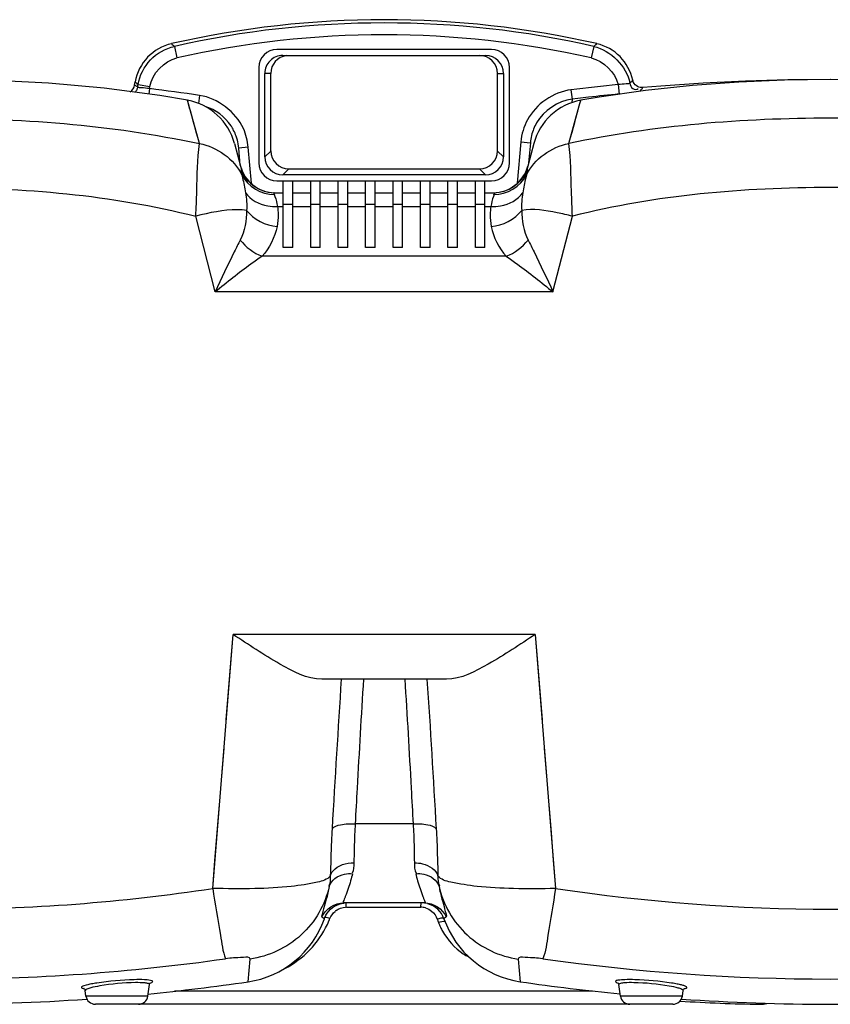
# Model space of a CAD drawing. Header units: millimetres. Extents: x 0 to 297, y 0 to 210.
# Tile 36 of 46: x 209 to 226, y 153 to 174. Entities that reach past the tile are written whole.
import ezdxf

# ---------------------------------------------------------------- set-up
doc = ezdxf.new("R2010")
doc.units = ezdxf.units.MM
doc.header["$LTSCALE"] = 16.335
doc.layers.get('0').update_dxf_attribs({"linetype": 'CONTINUOUS'})
doc.layers.add('08_SURFACES', color=7, linetype='CONTINUOUS')

msp = doc.modelspace()

# ---------------------------------------------------------------- linework, layer by layer
at = {"color": 9, "linetype": 'Continuous'}
for p, q in [((212.116, 173.417), (212.175, 173.361)), ((212.116, 173.417), (212.116, 173.417)), ((212.175, 173.361), (212.23, 173.118)), ((220.966, 173.361), (220.912, 173.118)), ((220.966, 173.361), (221.025, 173.417)), ((221.024, 173.416), (221.026, 173.417)), ((214.196, 172.795), (214.071, 172.795)), ((218.946, 172.795), (219.071, 172.795)), ((211.405, 172.511), (211.342, 172.549)), ((211.354, 172.616), (211.414, 172.562)), ((211.37, 172.601), (211.388, 172.585)), ((211.388, 172.585), (211.414, 172.562)), ((211.405, 172.511), (211.414, 172.562)), ((211.414, 172.562), (211.659, 172.519)), ((211.651, 172.476), (211.637, 172.36)), ((211.651, 172.476), (211.659, 172.519)), ((220.486, 172.451), (220.511, 172.253)), ((221.474, 172.562), (221.494, 172.363)), ((212.481, 172.119), (212.45, 172.232)), ((212.704, 172.332), (212.68, 172.167)), ((220.511, 172.253), (220.503, 172.182)), ((220.628, 172.267), (220.511, 172.253)), ((220.659, 172.115), (220.692, 172.232)), ((220.441, 171.324), (220.659, 172.115)), ((220.671, 172.156), (220.679, 172.188)), ((213.724, 171.248), (213.525, 171.231)), ((213.79, 170.497), (213.724, 171.248)), ((219.436, 171.36), (219.361, 170.497)), ((219.436, 171.36), (219.636, 171.343)), ((214.196, 171.169), (214.071, 171.044)), ((218.946, 171.169), (219.071, 171.044)), ((214.571, 170.795), (214.446, 170.67)), ((218.571, 170.795), (218.696, 170.67)), ((213.79, 170.497), (213.777, 170.496)), ((214.336, 170.009), (214.458, 170.009)), ((214.658, 170.045), (214.458, 170.045)), ((214.658, 170.009), (215.033, 170.009)), ((215.233, 170.045), (215.033, 170.045)), ((215.233, 170.009), (215.608, 170.009)), ((215.808, 170.045), (215.608, 170.045)), ((215.808, 170.009), (216.183, 170.009)), ((216.383, 170.045), (216.183, 170.045)), ((216.383, 170.009), (216.758, 170.009)), ((216.958, 170.045), (216.758, 170.045)), ((216.958, 170.009), (217.333, 170.009)), ((217.533, 170.045), (217.333, 170.045)), ((217.533, 170.009), (217.908, 170.009)), ((218.108, 170.045), (217.908, 170.045)), ((218.108, 170.009), (218.483, 170.009)), ((218.683, 170.045), (218.483, 170.045)), ((218.683, 170.009), (218.806, 170.009)), ((213.032, 168.217), (212.625, 169.804)), ((220.109, 168.217), (220.517, 169.804)), ((219.129, 168.963), (214.013, 168.963)), ((220.109, 168.217), (213.032, 168.217)), ((212.979, 155.723), (213.406, 161.042)), ((219.736, 161.042), (213.406, 161.042)), ((219.736, 161.042), (219.784, 160.445)), ((219.736, 161.042), (220.163, 155.723)), ((219.784, 160.445), (219.879, 159.254)), ((213.167, 158.068), (213.215, 158.66)), ((219.927, 158.66), (219.975, 158.068)), ((217.178, 157.076), (215.964, 157.076)), ((215.779, 155.327), (217.338, 155.327)), ((213.719, 153.766), (213.76, 154.242)), ((219.381, 154.242), (219.423, 153.767)), ((211.62, 153.467), (210.322, 153.467)), ((220.938, 153.573), (212.181, 153.573)), ((222.82, 153.467), (221.522, 153.467)), ((224.449, 153.296), (224.453, 153.32))]:
    msp.add_line(p, q, dxfattribs=at)
at = {"color": 7, "linetype": 'Continuous'}
for p, q in [((218.821, 173.295), (214.321, 173.295)), ((214.446, 173.17), (218.696, 173.17)), ((213.946, 172.92), (213.946, 170.92)), ((219.196, 170.92), (219.196, 172.92)), ((214.071, 171.044), (214.071, 172.795)), ((214.196, 171.17), (214.196, 172.795)), ((218.946, 171.17), (218.946, 172.795)), ((219.071, 172.795), (219.071, 171.044)), ((213.435, 171.326), (213.562, 170.85)), ((213.556, 170.875), (213.525, 171.231)), ((219.707, 171.326), (219.579, 170.85)), ((219.636, 171.343), (219.599, 170.924)), ((214.571, 170.795), (218.571, 170.795)), ((218.696, 170.67), (214.446, 170.67)), ((214.321, 170.545), (218.821, 170.545)), ((214.458, 169.148), (214.458, 170.545)), ((214.658, 169.148), (214.658, 170.545)), ((215.033, 169.148), (215.033, 170.545)), ((215.233, 169.148), (215.233, 170.545)), ((215.608, 169.148), (215.608, 170.545)), ((215.808, 169.148), (215.808, 170.545)), ((216.183, 169.148), (216.183, 170.545)), ((216.383, 169.148), (216.383, 170.545)), ((216.758, 169.148), (216.758, 170.545)), ((216.958, 169.148), (216.958, 170.545)), ((217.333, 169.148), (217.333, 170.545)), ((217.533, 169.148), (217.533, 170.545)), ((217.908, 169.148), (217.908, 170.545)), ((218.108, 169.148), (218.108, 170.545)), ((218.483, 169.148), (218.483, 170.545)), ((218.683, 169.148), (218.683, 170.545)), ((214.263, 170.295), (214.458, 170.295)), ((214.658, 170.295), (215.033, 170.295)), ((215.233, 170.295), (215.608, 170.295)), ((215.808, 170.295), (216.183, 170.295)), ((216.383, 170.295), (216.758, 170.295)), ((216.958, 170.295), (217.333, 170.295)), ((217.533, 170.295), (217.908, 170.295)), ((218.108, 170.295), (218.483, 170.295)), ((218.683, 170.295), (218.879, 170.295)), ((214.658, 169.148), (214.458, 169.148)), ((215.233, 169.148), (215.033, 169.148)), ((215.808, 169.148), (215.608, 169.148)), ((216.383, 169.148), (216.183, 169.148)), ((216.958, 169.148), (216.758, 169.148)), ((217.533, 169.148), (217.333, 169.148)), ((218.108, 169.148), (217.908, 169.148)), ((218.683, 169.148), (218.483, 169.148)), ((217.875, 160.107), (215.266, 160.107)), ((217.418, 155.42), (215.724, 155.42)), ((211.62, 153.467), (211.654, 153.708)), ((221.522, 153.467), (221.488, 153.708)), ((210.322, 153.467), (210.305, 153.582)), ((222.82, 153.467), (222.836, 153.582)), ((222.622, 153.295), (210.52, 153.295))]:
    msp.add_line(p, q, dxfattribs=at)
at = {"color": 9, "linetype": 'Continuous'}
for points in [[(212.116, 173.417), (212.132, 173.403), (212.15, 173.386), (212.175, 173.361)], [(220.966, 173.361), (220.988, 173.381), (221.005, 173.398), (221.017, 173.409)], [(211.35, 172.544), (211.344, 172.548), (211.342, 172.549)], [(211.354, 172.616), (211.354, 172.616), (211.37, 172.601)], [(212.452, 172.226), (212.45, 172.232), (212.45, 172.232)], [(212.7, 171.324), (212.47, 172.16), (212.462, 172.191), (212.452, 172.226)], [(220.511, 172.253), (220.51, 172.239), (220.508, 172.224), (220.506, 172.208), (220.504, 172.189), (220.503, 172.181)], [(220.679, 172.188), (220.69, 172.225), (220.691, 172.232), (220.691, 172.232)], [(212.531, 171.937), (212.512, 172.007), (212.495, 172.068), (212.481, 172.119)], [(220.441, 171.324), (220.476, 171.449), (220.508, 171.564), (220.537, 171.67), (220.564, 171.767), (220.588, 171.854), (220.609, 171.933), (220.628, 172.003), (220.645, 172.064), (220.659, 172.115)], [(212.7, 171.324), (212.666, 171.45), (212.633, 171.567), (212.604, 171.673), (212.577, 171.771), (212.531, 171.937)], [(213.262, 159.254), (213.31, 159.849), (213.358, 160.445), (213.406, 161.042)], [(212.979, 155.723), (213.026, 156.305), (213.12, 157.478)], [(220.022, 157.478), (220.069, 156.891), (220.116, 156.305), (220.163, 155.723)], [(217.685, 155.076), (217.688, 155.068), (217.69, 155.061), (217.693, 155.053), (217.696, 155.046), (217.699, 155.038), (217.701, 155.031), (217.704, 155.023), (217.707, 155.016), (217.71, 155.008)]]:
    msp.add_lwpolyline(points, dxfattribs=at)
at = {"color": 7, "linetype": 'Continuous'}
for points in [[(212.45, 172.232), (211.871, 172.329), (210.701, 172.484), (209.536, 172.589), (208.411, 172.648), (207.331, 172.669), (206.267, 172.656), (205.228, 172.61), (204.225, 172.533), (203.234, 172.423), (202.256, 172.278), (201.317, 172.099), (200.984, 172.025)], [(231.15, 172.232), (230.779, 172.296), (229.812, 172.436), (228.832, 172.541), (227.861, 172.613), (226.901, 172.655), (225.932, 172.67), (224.963, 172.656), (224.003, 172.614), (223.03, 172.543), (222.048, 172.438), (221.078, 172.299), (220.692, 172.232)], [(221.993, 172.498), (221.963, 172.497), (221.934, 172.501), (221.905, 172.509), (221.878, 172.522), (221.853, 172.538), (221.831, 172.558), (221.812, 172.581), (221.797, 172.606), (221.786, 172.634), (221.78, 172.654)], [(215.318, 155.085), (215.329, 155.113), (215.352, 155.161), (215.38, 155.206), (215.412, 155.247), (215.449, 155.285), (215.489, 155.319), (215.533, 155.349), (215.58, 155.373), (215.629, 155.393), (215.68, 155.407), (215.732, 155.416)], [(211.654, 153.71), (211.656, 153.718), (211.661, 153.73), (211.667, 153.739), (211.671, 153.743)], [(221.469, 153.745), (221.468, 153.746), (221.467, 153.746), (221.47, 153.744), (221.475, 153.738), (221.481, 153.729), (221.486, 153.717), (221.488, 153.71)], [(210.285, 153.624), (210.282, 153.625), (210.278, 153.626), (210.276, 153.627), (210.277, 153.626), (210.28, 153.625), (210.286, 153.62), (210.293, 153.612), (210.3, 153.6), (210.305, 153.587), (210.305, 153.582)], [(222.836, 153.582), (222.837, 153.586), (222.841, 153.599), (222.848, 153.612), (222.856, 153.62), (222.861, 153.624), (222.864, 153.626), (222.865, 153.627)]]:
    msp.add_lwpolyline(points, dxfattribs=at)
at = {"color": 9, "linetype": 'Continuous'}
for centre, radius, start, end in [((216.571, 153.92), 19.932, 77.26, 102.74), ((216.571, 153.92), 19.683, 77.26, 102.74), ((206.071, 127.67), 45.152, 81.5518, 82.9005), ((226.168, 126.264), 46.535, 95.789, 97.0124), ((226.146, 126.436), 46.162, 96.5821, 96.8653), ((226.174, 126.184), 46.416, 95.7871, 96.5815), ((212.526, 171.144), 1.002, 27.1868, 33.513), ((212.517, 171.141), 1.211, 5.0682, 24.2081), ((214.338, 170.545), 0.55, 185, 186.5075), ((214.693, 170.488), 0.482, 208.5238, 210.1154), ((218.449, 170.488), 0.481, 329.8948, 331.4856), ((207.212, 193.507), 38.222, 270.0137, 278.6787), ((225.921, 193.673), 38.384, 261.3721, 278.628), ((215.779, 154.972), 0.355, 90.006, 92.9063), ((217.338, 154.963), 0.364, 74.1138, 90.003), ((215.781, 154.958), 0.37, 125.5544, 130.238), ((213.521, 155.848), 2.058, 332.3786, 336.9379), ((213.522, 155.848), 2.057, 336.9374, 338.3847), ((219.006, 155.502), 1.387, 200.8672, 205.1015), ((219.008, 155.503), 1.389, 205.0991, 209.1331), ((218.973, 155.473), 1.343, 236.4011, 242.0913), ((207.214, 196.607), 42.785, 270.009, 278.1057), ((225.921, 196.769), 42.945, 261.933, 278.066), ((222.027, 150.15), 3.634, 80.0323, 81.042)]:
    msp.add_arc(centre, radius, start, end, dxfattribs=at)
at = {"color": 7, "linetype": 'Continuous'}
for centre, radius, start, end in [((212.339, 172.442), 1, 102.8693, 170), ((214.321, 172.92), 0.375, 90, 180), ((218.821, 172.92), 0.375, 0, 90), ((220.803, 172.442), 1, 12.2427, 77.1307), ((214.571, 172.795), 0.375, 97.4462, 180), ((218.571, 172.795), 0.375, 0, 90), ((211.145, 172.584), 0.2, 300.6201, 350), ((212.228, 171.002), 1.25, 15, 79.7466), ((220.914, 171.002), 1.25, 100.2529, 165), ((212.526, 171.144), 1.002, 19.5316, 27.1894), ((220.645, 171.253), 1.014, 150.1216, 166.374), ((212.525, 171.144), 1.003, 14.7351, 19.5172), ((212.522, 171.143), 1.007, 5.0237, 14.742), ((220.645, 171.254), 1.013, 166.4124, 174.9846), ((214.571, 171.17), 0.375, 180, 270), ((218.571, 171.17), 0.375, 270, 360), ((214.287, 171.045), 0.75, 195, 268.1692), ((214.321, 170.92), 0.375, 180, 270), ((218.821, 170.92), 0.375, 270, 360), ((218.855, 171.045), 0.75, 270, 345), ((217.352, 154.92), 0.5, 19.3153, 74.2924), ((213.43, 155.745), 2, 278.3026, 340.715), ((219.712, 155.747), 2, 199.3157, 261.697), ((210.52, 153.495), 0.2, 188, 270), ((211.422, 153.495), 0.2, 270, 352), ((221.72, 153.495), 0.2, 188, 270), ((222.622, 153.495), 0.2, 270, 352), ((224.786, 183.295), 30, 266.1505, 269.3563), ((224.454, 153.796), 0.5, 269.3565, 285.5635)]:
    msp.add_arc(centre, radius, start, end, dxfattribs=at)
for centre, major_axis, ratio, start_param, end_param in [((214.446, 172.795), (0.375, 0), 0.999201, 1.570796, 3.141593), ((218.696, 172.795), (0.375, 0), 0.999201, 0, 1.570796), ((214.446, 171.045), (0.266, 0.266), 0.998404, 2.356993, 3.926192), ((218.696, 171.045), (-0.266, 0.266), 0.998404, -3.926192, -2.356993)]:
    msp.add_ellipse(centre, major_axis=major_axis, ratio=ratio, start_param=start_param, end_param=end_param, dxfattribs=at)
at = {"color": 9, "linetype": 'Continuous'}
for points, knots in [([(211.414, 172.562), (211.447, 172.751), (211.63, 173.118), (211.988, 173.318), (212.175, 173.361)], [0, 0, 0, 0, 0.500162, 1, 1, 1, 1]), ([(221.78, 172.654), (221.778, 172.661), (221.753, 172.61), (221.737, 172.608), (221.722, 172.593)], [0, 0, 0, 0, 0.255237, 1, 1, 1, 1]), ([(211.405, 172.511), (211.401, 172.49), (211.387, 172.448), (211.365, 172.409), (211.35, 172.392)], [0, 0, 0, 0, 0.491455, 1, 1, 1, 1]), ([(211.651, 172.476), (211.596, 172.48), (211.52, 172.499), (211.424, 172.492), (211.405, 172.511)], [0, 0, 0, 0, 0.671874, 1, 1, 1, 1]), ([(221.722, 172.593), (221.707, 172.571), (221.604, 172.579), (221.531, 172.561), (221.474, 172.562)], [0, 0, 0, 0, 0.318051, 1, 1, 1, 1]), ([(221.722, 172.593), (221.731, 172.55), (221.753, 172.457), (221.867, 172.452), (221.895, 172.478)], [0, 0, 0, 0, 0.536613, 1, 1, 1, 1]), ([(221.993, 172.498), (221.986, 172.498), (221.973, 172.462), (221.95, 172.45), (221.935, 172.435)], [0, 0, 0, 0, 0.257005, 1, 1, 1, 1]), ([(201.297, 171.223), (203.154, 171.669), (206.993, 172.013), (210.832, 171.722), (212.7, 171.324)], [0, 0, 0, 0, 0.499932, 1, 1, 1, 1]), ([(231.4, 171.324), (229.606, 171.707), (225.921, 172.004), (222.236, 171.707), (220.441, 171.324)], [0, 0, 0, 0, 0.500001, 1, 1, 1, 1]), ([(212.625, 169.804), (212.632, 169.978), (212.656, 170.485), (212.656, 170.994), (212.7, 171.324)], [0, 0, 0, 0, 0.343429, 1, 1, 1, 1]), ([(220.517, 169.804), (220.51, 169.978), (220.486, 170.485), (220.485, 170.994), (220.441, 171.324)], [0, 0, 0, 0, 0.34347, 1, 1, 1, 1]), ([(213.562, 170.85), (213.567, 170.834), (213.574, 170.8), (213.576, 170.764), (213.575, 170.746)], [0, 0, 0, 0, 0.477898, 1, 1, 1, 1]), ([(219.579, 170.85), (219.575, 170.834), (219.568, 170.8), (219.566, 170.764), (219.566, 170.746)], [0, 0, 0, 0, 0.4779, 1, 1, 1, 1]), ([(213.575, 170.746), (213.575, 170.736), (213.579, 170.709), (213.585, 170.682), (213.59, 170.666)], [0, 0, 0, 0, 0.376741, 1, 1, 1, 1]), ([(213.59, 170.666), (213.595, 170.646), (213.623, 170.524), (213.647, 170.4), (213.665, 170.296)], [0, 0, 0, 0, 0.161481, 1, 1, 1, 1]), ([(219.552, 170.666), (219.547, 170.646), (219.518, 170.524), (219.495, 170.4), (219.477, 170.296)], [0, 0, 0, 0, 0.161449, 1, 1, 1, 1]), ([(219.566, 170.746), (219.567, 170.736), (219.562, 170.709), (219.556, 170.682), (219.552, 170.666)], [0, 0, 0, 0, 0.376745, 1, 1, 1, 1]), ([(201.726, 169.781), (203.496, 170.237), (207.174, 170.565), (210.852, 170.249), (212.625, 169.804)], [0, 0, 0, 0, 0.49998, 1, 1, 1, 1]), ([(231.325, 169.804), (229.567, 170.245), (225.921, 170.563), (222.275, 170.245), (220.517, 169.804)], [0, 0, 0, 0, 0.500001, 1, 1, 1, 1]), ([(213.665, 170.296), (213.764, 170.145), (214.02, 170.016), (214.267, 170.005), (214.336, 170.009)], [0, 0, 0, 0, 0.724572, 1, 1, 1, 1]), ([(214.263, 170.295), (214.26, 170.295), (214.249, 170.281), (214.264, 170.268), (214.27, 170.258)], [0, 0, 0, 0, 0.187585, 1, 1, 1, 1]), ([(214.267, 170.258), (214.273, 170.244), (214.301, 170.163), (214.321, 170.079), (214.336, 170.009)], [0, 0, 0, 0, 0.169364, 1, 1, 1, 1]), ([(218.806, 170.009), (218.874, 170.005), (219.122, 170.016), (219.378, 170.145), (219.477, 170.296)], [0, 0, 0, 0, 0.275427, 1, 1, 1, 1]), ([(218.875, 170.258), (218.869, 170.244), (218.841, 170.163), (218.821, 170.079), (218.806, 170.009)], [0, 0, 0, 0, 0.169386, 1, 1, 1, 1]), ([(218.879, 170.295), (218.881, 170.295), (218.893, 170.281), (218.877, 170.268), (218.872, 170.258)], [0, 0, 0, 0, 0.187712, 1, 1, 1, 1]), ([(220.517, 169.804), (220.411, 169.831), (220.063, 169.905), (219.697, 169.97), (219.453, 169.926)], [0, 0, 0, 0, 0.30652, 1, 1, 1, 1]), ([(213.689, 169.926), (213.626, 169.937), (213.266, 169.949), (212.91, 169.877), (212.625, 169.804)], [0, 0, 0, 0, 0.17811, 1, 1, 1, 1]), ([(213.554, 169.304), (213.512, 169.223), (213.332, 168.863), (213.16, 168.5), (213.032, 168.217)], [0, 0, 0, 0, 0.228058, 1, 1, 1, 1]), ([(219.588, 169.304), (219.63, 169.223), (219.81, 168.863), (219.981, 168.5), (220.109, 168.217)], [0, 0, 0, 0, 0.228055, 1, 1, 1, 1]), ([(214.013, 168.963), (213.934, 168.91), (213.599, 168.672), (213.276, 168.418), (213.032, 168.217)], [0, 0, 0, 0, 0.231552, 1, 1, 1, 1]), ([(219.129, 168.963), (219.208, 168.91), (219.542, 168.672), (219.866, 168.418), (220.109, 168.217)], [0, 0, 0, 0, 0.23155, 1, 1, 1, 1]), ([(216.138, 160.107), (216.09, 159.345), (216.033, 158.334), (215.977, 157.324), (215.964, 157.076)], [0, 0, 0, 0, 0.754638, 1, 1, 1, 1]), ([(217.003, 160.107), (217.052, 159.345), (217.109, 158.334), (217.164, 157.324), (217.178, 157.076)], [0, 0, 0, 0, 0.754638, 1, 1, 1, 1]), ([(215.48, 156.973), (215.475, 156.885), (215.458, 156.555), (215.451, 156.224), (215.443, 155.981)], [0, 0, 0, 0, 0.265712, 1, 1, 1, 1]), ([(215.48, 156.973), (215.521, 157.024), (215.7, 157.072), (215.862, 157.081), (215.964, 157.076)], [0, 0, 0, 0, 0.390421, 1, 1, 1, 1]), ([(215.964, 157.076), (215.959, 157.002), (215.944, 156.73), (215.942, 156.457), (215.937, 156.257)], [0, 0, 0, 0, 0.270211, 1, 1, 1, 1]), ([(217.178, 157.076), (217.28, 157.081), (217.442, 157.072), (217.62, 157.024), (217.661, 156.973)], [0, 0, 0, 0, 0.609579, 1, 1, 1, 1]), ([(217.178, 157.076), (217.183, 157.002), (217.197, 156.73), (217.2, 156.457), (217.205, 156.257)], [0, 0, 0, 0, 0.270215, 1, 1, 1, 1]), ([(217.661, 156.973), (217.667, 156.885), (217.684, 156.555), (217.691, 156.224), (217.698, 155.981)], [0, 0, 0, 0, 0.265715, 1, 1, 1, 1]), ([(215.443, 155.981), (215.453, 156.022), (215.553, 156.201), (215.782, 156.259), (215.937, 156.257)], [0, 0, 0, 0, 0.209964, 1, 1, 1, 1]), ([(217.205, 156.257), (217.263, 156.258), (217.452, 156.242), (217.667, 156.115), (217.698, 155.981)], [0, 0, 0, 0, 0.29776, 1, 1, 1, 1]), ([(215.443, 155.981), (215.382, 155.904), (215.079, 155.827), (214.563, 155.745), (213.819, 155.71), (213.272, 155.713), (212.979, 155.723)], [0, 0, 0, 0, 0.11828, 0.341647, 0.64811, 1, 1, 1, 1]), ([(215.421, 155.763), (215.453, 155.896), (215.662, 156.034), (215.853, 156.036), (215.909, 156.031)], [0, 0, 0, 0, 0.708633, 1, 1, 1, 1]), ([(215.909, 156.031), (215.897, 155.982), (215.854, 155.82), (215.796, 155.664), (215.757, 155.555)], [0, 0, 0, 0, 0.30672, 1, 1, 1, 1]), ([(217.233, 156.031), (217.289, 156.036), (217.48, 156.034), (217.688, 155.896), (217.721, 155.763)], [0, 0, 0, 0, 0.291366, 1, 1, 1, 1]), ([(217.233, 156.031), (217.245, 155.981), (217.288, 155.82), (217.346, 155.663), (217.385, 155.554)], [0, 0, 0, 0, 0.306829, 1, 1, 1, 1]), ([(220.163, 155.723), (219.869, 155.712), (219.322, 155.711), (218.579, 155.745), (218.063, 155.827), (217.76, 155.904), (217.698, 155.981)], [0, 0, 0, 0, 0.351891, 0.658354, 0.88172, 1, 1, 1, 1]), ([(212.979, 155.723), (213.029, 155.395), (213.121, 154.907), (213.188, 154.406), (213.247, 154.249)], [0, 0, 0, 0, 0.66403, 1, 1, 1, 1]), ([(215.421, 155.763), (215.334, 155.381), (214.914, 154.651), (214.151, 154.298), (213.76, 154.242)], [0, 0, 0, 0, 0.498451, 1, 1, 1, 1]), ([(215.421, 155.763), (215.404, 155.673), (215.369, 155.519), (215.304, 155.317), (215.285, 155.21), (215.255, 155.135), (215.268, 155.126)], [0, 0, 0, 0, 0.420492, 0.7318, 0.92631, 1, 1, 1, 1]), ([(217.721, 155.763), (217.738, 155.673), (217.772, 155.519), (217.838, 155.317), (217.857, 155.21), (217.886, 155.135), (217.873, 155.126)], [0, 0, 0, 0, 0.420344, 0.731685, 0.926273, 1, 1, 1, 1]), ([(217.721, 155.763), (217.807, 155.381), (218.228, 154.651), (218.991, 154.298), (219.381, 154.242)], [0, 0, 0, 0, 0.498454, 1, 1, 1, 1]), ([(220.163, 155.723), (220.114, 155.395), (220.022, 154.907), (219.958, 154.405), (219.895, 154.249)], [0, 0, 0, 0, 0.663934, 1, 1, 1, 1]), ([(215.757, 155.555), (215.75, 155.536), (215.743, 155.503), (215.698, 155.42), (215.724, 155.42)], [0, 0, 0, 0, 0.445333, 1, 1, 1, 1]), ([(217.385, 155.554), (217.392, 155.535), (217.399, 155.502), (217.444, 155.42), (217.418, 155.42)], [0, 0, 0, 0, 0.445412, 1, 1, 1, 1]), ([(215.779, 155.327), (215.778, 155.346), (215.774, 155.376), (215.772, 155.408), (215.766, 155.418)], [0, 0, 0, 0, 0.637266, 1, 1, 1, 1]), ([(217.338, 155.327), (217.339, 155.349), (217.346, 155.37), (217.342, 155.42), (217.352, 155.42)], [0, 0, 0, 0, 0.689026, 1, 1, 1, 1]), ([(215.268, 155.126), (215.282, 155.117), (215.285, 155.108), (215.323, 155.085), (215.318, 155.085)], [0, 0, 0, 0, 0.768751, 1, 1, 1, 1]), ([(215.434, 155.09), (215.418, 155.097), (215.385, 155.108), (215.35, 155.113), (215.334, 155.114)], [0, 0, 0, 0, 0.526822, 1, 1, 1, 1]), ([(217.873, 155.126), (217.86, 155.117), (217.844, 155.104), (217.828, 155.089), (217.824, 155.085)], [0, 0, 0, 0, 0.734471, 1, 1, 1, 1]), ([(217.842, 155.026), (217.844, 155.026), (217.846, 155.024), (217.847, 155.022), (217.848, 155.021)], [0, 0, 0, 0, 0.54068, 1, 1, 1, 1]), ([(213.76, 154.242), (213.765, 154.29), (213.482, 154.265), (213.371, 154.267), (213.247, 154.249)], [0, 0, 0, 0, 0.278215, 1, 1, 1, 1]), ([(219.894, 154.249), (219.771, 154.267), (219.66, 154.264), (219.377, 154.29), (219.381, 154.242)], [0, 0, 0, 0, 0.718493, 1, 1, 1, 1]), ([(210.439, 153.721), (210.386, 153.711), (210.332, 153.694), (210.223, 153.667), (210.226, 153.646)], [0, 0, 0, 0, 0.719338, 1, 1, 1, 1]), ([(211.361, 153.748), (211.109, 153.745), (210.794, 153.715), (210.485, 153.656), (210.423, 153.64)], [0, 0, 0, 0, 0.797407, 1, 1, 1, 1]), ([(210.549, 153.74), (210.53, 153.737), (210.493, 153.731), (210.457, 153.724), (210.439, 153.721)], [0, 0, 0, 0, 0.519424, 1, 1, 1, 1]), ([(211.721, 153.772), (211.723, 153.788), (211.634, 153.805), (211.591, 153.808), (211.548, 153.81)], [0, 0, 0, 0, 0.271195, 1, 1, 1, 1]), ([(211.654, 153.708), (211.655, 153.718), (211.613, 153.737), (211.586, 153.739), (211.562, 153.741)], [0, 0, 0, 0, 0.291543, 1, 1, 1, 1]), ([(211.667, 153.739), (211.679, 153.743), (211.697, 153.75), (211.715, 153.761), (211.719, 153.767)], [0, 0, 0, 0, 0.631447, 1, 1, 1, 1]), ([(211.719, 153.767), (211.719, 153.768), (211.72, 153.77), (211.721, 153.771), (211.721, 153.772)], [0, 0, 0, 0, 0.525963, 1, 1, 1, 1]), ([(221.614, 153.81), (221.565, 153.809), (221.518, 153.805), (221.418, 153.79), (221.421, 153.772)], [0, 0, 0, 0, 0.729642, 1, 1, 1, 1]), ([(221.421, 153.772), (221.422, 153.765), (221.443, 153.751), (221.461, 153.744), (221.475, 153.739)], [0, 0, 0, 0, 0.334286, 1, 1, 1, 1]), ([(221.611, 153.744), (221.582, 153.742), (221.544, 153.737), (221.493, 153.725), (221.488, 153.713)], [0, 0, 0, 0, 0.687174, 1, 1, 1, 1]), ([(221.488, 153.713), (221.488, 153.712), (221.488, 153.71), (221.488, 153.709), (221.488, 153.708)], [0, 0, 0, 0, 0.501422, 1, 1, 1, 1]), ([(222.547, 153.676), (222.301, 153.719), (221.988, 153.749), (221.674, 153.749), (221.611, 153.744)], [0, 0, 0, 0, 0.797308, 1, 1, 1, 1]), ([(222.593, 153.74), (222.339, 153.78), (222.012, 153.809), (221.684, 153.813), (221.614, 153.81)], [0, 0, 0, 0, 0.783629, 1, 1, 1, 1]), ([(222.76, 153.709), (222.743, 153.713), (222.709, 153.72), (222.674, 153.726), (222.656, 153.729)], [0, 0, 0, 0, 0.474248, 1, 1, 1, 1]), ([(222.835, 153.69), (222.824, 153.693), (222.799, 153.7), (222.773, 153.706), (222.76, 153.709)], [0, 0, 0, 0, 0.464604, 1, 1, 1, 1]), ([(222.916, 153.646), (222.917, 153.655), (222.881, 153.676), (222.856, 153.684), (222.835, 153.69)], [0, 0, 0, 0, 0.300387, 1, 1, 1, 1]), ([(210.226, 153.646), (210.227, 153.639), (210.25, 153.627), (210.269, 153.624), (210.283, 153.622)], [0, 0, 0, 0, 0.323535, 1, 1, 1, 1]), ([(210.306, 153.587), (210.306, 153.586), (210.305, 153.585), (210.305, 153.583), (210.305, 153.582)], [0, 0, 0, 0, 0.511855, 1, 1, 1, 1]), ([(210.423, 153.64), (210.395, 153.632), (210.357, 153.619), (210.31, 153.6), (210.306, 153.587)], [0, 0, 0, 0, 0.675872, 1, 1, 1, 1]), ([(222.836, 153.582), (222.838, 153.594), (222.792, 153.619), (222.76, 153.628), (222.734, 153.635)], [0, 0, 0, 0, 0.297633, 1, 1, 1, 1]), ([(222.857, 153.621), (222.87, 153.624), (222.889, 153.628), (222.909, 153.636), (222.914, 153.642)], [0, 0, 0, 0, 0.641049, 1, 1, 1, 1]), ([(222.914, 153.642), (222.914, 153.642), (222.915, 153.644), (222.915, 153.645), (222.916, 153.646)], [0, 0, 0, 0, 0.521034, 1, 1, 1, 1])]:
    msp.add_open_spline(points, degree=3, knots=knots, dxfattribs=at)
for points in [[(220.966, 173.361), (221.317, 173.281), (221.648, 172.945), (221.722, 172.593)], [(211.659, 172.519), (211.707, 172.791), (211.961, 173.057), (212.23, 173.118)], [(220.912, 173.118), (221.169, 173.06), (221.413, 172.818), (221.474, 172.562)], [(220.486, 172.451), (220.121, 172.406), (219.749, 172.15), (219.575, 171.825)], [(213.622, 171.638), (213.464, 171.988), (213.084, 172.276), (212.704, 172.332)], [(220.511, 172.253), (220.215, 172.216), (219.915, 172.016), (219.766, 171.758)], [(213.362, 171.697), (213.237, 171.885), (213.036, 172.036), (212.82, 172.102)], [(219.575, 171.825), (219.498, 171.682), (219.45, 171.521), (219.436, 171.36)], [(212.7, 171.324), (213.064, 171.261), (213.428, 170.997), (213.59, 170.666)], [(219.552, 170.666), (219.714, 170.997), (220.078, 171.261), (220.441, 171.324)], [(213.575, 170.746), (213.684, 170.495), (213.989, 170.295), (214.263, 170.295)], [(213.59, 170.666), (213.705, 170.429), (214.003, 170.254), (214.267, 170.258)], [(218.875, 170.258), (219.138, 170.254), (219.437, 170.429), (219.552, 170.666)], [(218.879, 170.295), (219.153, 170.295), (219.457, 170.495), (219.566, 170.746)], [(213.665, 170.296), (213.686, 170.174), (213.699, 170.049), (213.689, 169.926)], [(219.477, 170.296), (219.455, 170.174), (219.443, 170.049), (219.453, 169.926)], [(214.336, 170.009), (214.343, 169.952), (214.348, 169.896), (214.349, 169.839)], [(218.806, 170.009), (218.798, 169.952), (218.794, 169.894), (218.793, 169.837)], [(213.689, 169.926), (213.684, 169.714), (213.65, 169.493), (213.554, 169.304)], [(213.689, 169.926), (213.829, 169.731), (214.088, 169.61), (214.327, 169.59)], [(214.349, 169.839), (214.351, 169.756), (214.344, 169.672), (214.327, 169.59)], [(218.793, 169.837), (218.791, 169.755), (218.798, 169.671), (218.815, 169.59)], [(218.815, 169.59), (219.054, 169.61), (219.312, 169.731), (219.453, 169.926)], [(219.453, 169.926), (219.458, 169.714), (219.491, 169.493), (219.588, 169.304)], [(214.327, 169.59), (214.28, 169.361), (214.171, 169.136), (214.013, 168.963)], [(218.815, 169.59), (218.862, 169.361), (218.971, 169.136), (219.129, 168.963)], [(213.554, 169.304), (213.672, 169.155), (213.834, 169.03), (214.013, 168.963)], [(219.129, 168.963), (219.308, 169.03), (219.47, 169.155), (219.588, 169.304)], [(215.672, 160.107), (215.603, 159.063), (215.543, 158.018), (215.48, 156.973)], [(217.469, 160.107), (217.539, 159.063), (217.599, 158.018), (217.661, 156.973)], [(215.937, 156.257), (215.936, 156.184), (215.937, 156.104), (215.899, 156.042)], [(217.205, 156.257), (217.206, 156.184), (217.204, 156.104), (217.243, 156.042)], [(215.443, 155.981), (215.442, 155.911), (215.445, 155.835), (215.413, 155.773)], [(217.698, 155.981), (217.699, 155.911), (217.696, 155.835), (217.729, 155.773)], [(215.268, 155.126), (215.343, 155.29), (215.543, 155.42), (215.724, 155.42)], [(215.566, 155.258), (215.622, 155.298), (215.692, 155.323), (215.761, 155.326)], [(217.418, 155.42), (217.599, 155.42), (217.799, 155.29), (217.873, 155.126)], [(217.437, 155.313), (217.484, 155.3), (217.528, 155.276), (217.565, 155.246)], [(215.434, 155.09), (215.457, 155.147), (215.495, 155.2), (215.542, 155.24)], [(217.565, 155.246), (217.619, 155.202), (217.663, 155.142), (217.685, 155.076)], [(217.685, 155.076), (217.729, 155.092), (217.809, 155.129), (217.824, 155.085)], [(214.419, 154.007), (214.807, 154.187), (215.146, 154.516), (215.345, 154.894)], [(217.71, 155.008), (217.751, 155.025), (217.803, 155.047), (217.842, 155.026)], [(217.794, 154.827), (217.899, 154.64), (218.052, 154.473), (218.23, 154.355)], [(211.332, 153.81), (211.07, 153.804), (210.808, 153.781), (210.549, 153.74)], [(211.548, 153.81), (211.476, 153.813), (211.404, 153.812), (211.332, 153.81)], [(211.562, 153.741), (211.495, 153.748), (211.428, 153.749), (211.361, 153.748)], [(222.734, 153.635), (222.672, 153.653), (222.61, 153.665), (222.547, 153.676)]]:
    msp.add_open_spline(points, degree=3, dxfattribs=at)
at = {"color": 7, "linetype": 'Continuous'}
for points, knots in [([(215.266, 160.107), (214.955, 160.107), (214.3, 160.456), (213.727, 160.826), (213.406, 161.042)], [0, 0, 0, 0, 0.445337, 1, 1, 1, 1]), ([(219.736, 161.042), (219.415, 160.826), (218.841, 160.456), (218.186, 160.107), (217.875, 160.107)], [0, 0, 0, 0, 0.554728, 1, 1, 1, 1])]:
    msp.add_open_spline(points, degree=3, knots=knots, dxfattribs=at)
at = {"layer": '08_SURFACES', "color": 7, "linetype": 'Continuous'}
msp.add_line((211.342, 172.549), (211.354, 172.616), dxfattribs=at)
msp.add_lwpolyline([(225.916, 172.67), (225.029, 172.661), (224.142, 172.634), (223.255, 172.59), (222.368, 172.529), (221.993, 172.498)], dxfattribs=at)
for centre, radius, start, end in [((216.571, 153.92), 20, 77.1307, 102.8693), ((207.221, 198.295), 45, 275.6054, 278.3026), ((225.921, 198.295), 44.999, 261.697, 264.382), ((207.221, 198.295), 45, 266.0228, 273.9772), ((225.921, 198.295), 44.999, 266.0238, 273.9742)]:
    msp.add_arc(centre, radius, start, end, dxfattribs=at)

doc.saveas('drawing.dxf')
